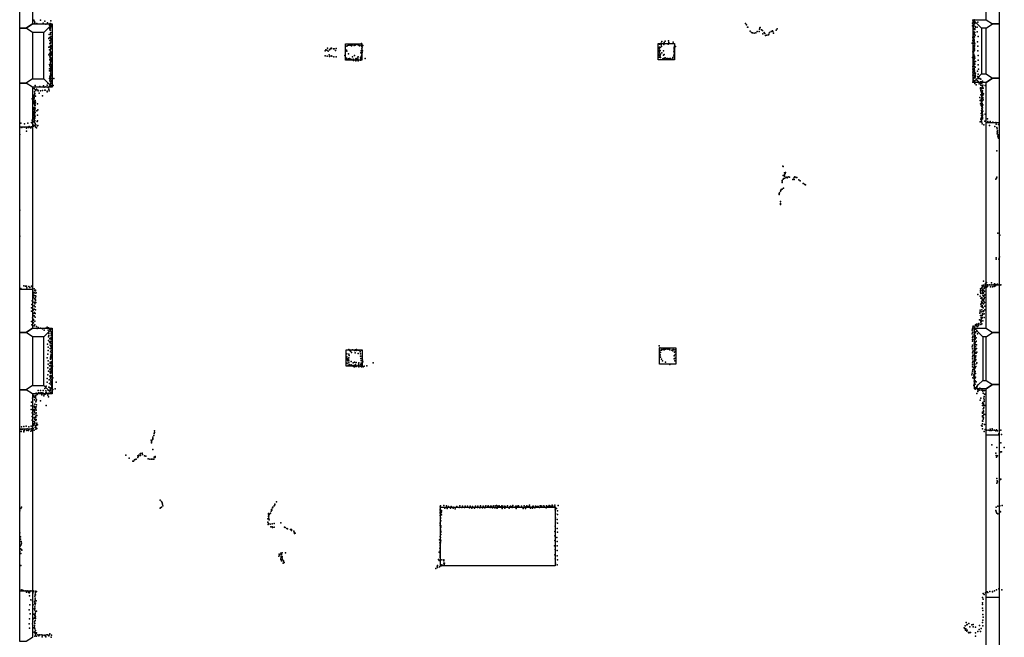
# Model space of a CAD drawing. Extents: x 897 to 41507, y -48980 to 26602.
# Tile 21 of 22: x 897 to 14818, y 9739 to 18476. Entities that reach past the tile are written whole.
import ezdxf

# ---------------------------------------------------------------- set-up
doc = ezdxf.new("R2010")
doc.units = 0
for name, color, linetype in [('P', 9, 'continuous'), ('ROOMS', 1, 'continuous'), ('WALLS', 3, 'continuous'), ('WINDOWS', 6, 'continuous')]:
    doc.layers.add(name, color=color, linetype=linetype)

msp = doc.modelspace()

# ---------------------------------------------------------------- linework, layer by layer
at = {"layer": 'P'}
for p in [(1098, 18470), (1100, 18417), (1104, 18451), (1110, 18432), (1137, 18421), (1193, 18470), (1227, 18429), (1252, 18455), (1267, 18412), (1292, 18431), (1292, 18417), (1320, 18400), (1328, 18423), (1333, 18405), (1335, 18462), (1337, 18417), (1338, 18388), (11160, 18422), (11175, 18403), (14368, 18428), (14370, 18388), (14373, 18468), (14384, 18387), (14385, 18444), (14385, 18403), (14386, 18452), (14389, 18436), (14389, 18396), (14391, 18438), (14393, 18458), (14394, 18475), (14396, 18427), (14399, 18444), (14402, 18420), (14404, 18380), (14442, 18443), (1307, 18362), (1315, 18268), (1322, 18343), (1327, 18364), (1329, 18326), (1330, 18354), (1331, 18268), (1332, 18284), (1333, 18354), (1333, 18329), (1334, 18288), (1335, 18373), (1337, 18296), (1341, 18238), (11187, 18370), (11192, 18372), (11225, 18313), (11244, 18296), (11256, 18289), (11280, 18286), (11304, 18289), (11326, 18309), (11351, 18309), (11355, 18343), (11361, 18363), (11368, 18364), (11385, 18331), (11398, 18321), (11403, 18275), (11421, 18297), (11433, 18279), (11442, 18252), (11460, 18258), (11483, 18261), (11489, 18273), (11497, 18294), (11522, 18309), (11542, 18320), (11547, 18307), (11555, 18284), (11593, 18328), (11607, 18347), (14377, 18265), (14379, 18316), (14380, 18372), (14383, 18354), (14384, 18356), (14385, 18260), (14386, 18340), (14386, 18308), (14387, 18308), (14388, 18293), (14391, 18278), (14391, 18274), (14401, 18348), (14401, 18338), (14403, 18297), (14406, 18256), (14411, 18368), (14435, 18369), (14436, 18302), (14448, 18240), (1308, 18208), (1319, 18226), (1321, 18182), (1321, 18137), (1326, 18133), (1327, 18099), (1332, 18107), (1333, 18148), (1334, 18229), (1337, 18150), (1337, 18107), (1338, 18190), (1338, 18171), (1339, 18211), (1341, 18194), (1347, 18113), (5520, 18103), (5527, 18107), (5547, 18114), (5555, 18114), (5576, 18118), (5590, 18108), (5596, 18126), (5604, 18121), (5626, 18110), (5633, 18120), (5641, 18117), (5662, 18124), (5684, 18119), (5693, 18118), (5703, 18107), (5727, 18110), (5729, 18141), (5746, 18112), (9945, 18130), (9967, 18145), (9968, 18122), (9970, 18099), (9976, 18166), (10003, 18126), (10009, 18153), (10025, 18172), (10065, 18129), (10072, 18179), (10077, 18154), (10137, 18157), (10155, 18100), (14364, 18145), (14372, 18230), (14372, 18225), (14374, 18184), (14377, 18134), (14378, 18102), (14380, 18100), (14384, 18171), (14384, 18107), (14388, 18234), (14389, 18215), (14392, 18232), (14392, 18192), (14392, 18170), (14394, 18186), (14394, 18177), (14395, 18110), (14396, 18233), (14397, 18151), (14398, 18141), (14401, 18134), (14438, 18165), (14445, 18103), (1310, 18089), (1311, 17978), (1318, 17993), (1320, 18048), (1321, 18004), (1322, 17960), (1324, 18091), (1328, 17961), (1329, 18045), (1333, 18026), (1333, 18006), (1334, 18076), (1335, 17985), (1336, 18062), (1336, 18003), (1338, 17973), (1339, 18069), (1340, 18017), (1340, 17998), (1340, 17978), (1345, 18093), (5214, 17966), (5216, 18034), (5225, 18048), (5239, 18046), (5245, 17962), (5248, 18075), (5260, 18029), (5272, 17981), (5276, 18048), (5291, 18069), (5298, 18066), (5299, 17965), (5306, 18074), (5309, 17961), (5335, 18065), (5342, 18065), (5364, 18042), (5371, 18069), (5495, 17970), (5519, 18047), (5524, 18032), (5547, 17995), (5629, 17969), (5722, 18009), (5726, 18034), (5728, 17963), (5735, 18096), (5736, 18063), (5736, 17987), (5741, 18087), (5741, 18012), (5743, 18036), (9924, 17995), (9926, 18017), (9929, 18084), (9935, 17975), (9940, 18064), (9942, 18032), (9943, 18040), (9943, 18017), (9944, 18086), (9946, 17993), (9950, 18084), (9950, 18038), (9953, 17967), (9956, 17989), (9974, 18005), (9998, 18034), (9999, 17976), (10010, 17983), (10145, 18032), (10146, 17974), (10148, 18067), (10149, 18057), (10151, 18007), (10151, 17980), (10152, 18083), (10170, 18097), (14374, 18021), (14383, 18030), (14383, 18017), (14384, 17987), (14385, 17969), (14387, 18062), (14387, 17973), (14388, 17972), (14389, 18071), (14389, 17988), (14390, 18094), (14392, 18034), (14393, 18053), (14393, 18049), (14396, 18094), (14396, 17961), (14397, 18043), (14398, 18064), (14445, 18035), (14447, 17969), (1320, 17844), (1323, 17915), (1325, 17825), (1327, 17940), (1328, 17920), (1328, 17911), (1328, 17899), (1330, 17870), (1331, 17853), (1336, 17898), (1337, 17881), (1338, 17937), (1343, 17841), (1344, 17917), (1344, 17842), (1346, 17929), (1347, 17835), (1348, 17884), (5275, 17955), (5339, 17950), (5371, 17951), (5517, 17934), (5524, 17916), (5547, 17924), (5560, 17928), (5578, 17918), (5586, 17908), (5603, 17952), (5611, 17919), (5616, 17900), (5643, 17918), (5647, 17896), (5654, 17929), (5674, 17915), (5678, 17946), (5679, 17924), (5680, 17895), (5681, 17950), (5715, 17935), (5715, 17903), (5720, 17946), (5722, 17919), (5727, 17936), (5782, 17928), (9937, 17944), (9958, 17941), (9988, 17924), (10010, 17934), (10010, 17928), (10021, 17936), (10035, 17929), (10055, 17914), (10056, 17929), (10080, 17928), (10097, 17925), (10101, 17922), (10132, 17942), (10132, 17933), (10148, 17955), (14370, 17940), (14379, 17913), (14381, 17899), (14384, 17902), (14384, 17870), (14384, 17825), (14385, 17885), (14386, 17837), (14387, 17948), (14390, 17930), (14393, 17859), (14393, 17845), (14394, 17906), (14394, 17864), (14395, 17855), (14398, 17947), (14401, 17846), (14402, 17931), (14411, 17886), (14448, 17904), (14448, 17838), (1317, 17754), (1320, 17783), (1327, 17683), (1330, 17710), (1331, 17815), (1333, 17797), (1333, 17754), (1334, 17774), (1335, 17735), (1336, 17708), (1338, 17690), (1339, 17797), (1339, 17778), (1339, 17732), (1340, 17682), (1341, 17780), (1341, 17755), (1344, 17812), (1347, 17706), (1348, 17773), (14372, 17816), (14373, 17775), (14374, 17733), (14375, 17692), (14385, 17772), (14386, 17715), (14386, 17687), (14391, 17783), (14392, 17775), (14392, 17745), (14394, 17787), (14394, 17768), (14395, 17816), (14396, 17763), (14398, 17740), (14406, 17803), (14407, 17695), (14408, 17719), (14411, 17721), (14439, 17747), (14447, 17706), (14455, 17775), (1117, 17546), (1287, 17548), (1296, 17580), (1320, 17643), (1323, 17667), (1323, 17613), (1327, 17623), (1327, 17548), (1328, 17562), (1330, 17659), (1332, 17663), (1333, 17596), (1335, 17642), (1336, 17649), (1336, 17604), (1336, 17547), (1337, 17573), (1342, 17579), (1344, 17572), (1349, 17620), (1371, 17545), (1380, 17643), (14374, 17593), (14378, 17657), (14380, 17610), (14384, 17645), (14386, 17618), (14386, 17606), (14387, 17648), (14392, 17612), (14401, 17670), (14402, 17572), (14405, 17594), (14406, 17654), (14409, 17677), (14422, 17556), (14425, 17632), (14436, 17618), (14442, 17674), (14448, 17603), (14457, 17645), (14461, 17570), (14472, 17642), (14477, 17591), (14482, 17597), (14484, 17567), (14485, 17576), (14486, 17552), (14487, 17636), (14489, 17597), (14497, 17583), (14501, 17580), (14504, 17542), (14511, 17605), (14515, 17551), (14549, 17547), (1088, 17407), (1102, 17502), (1105, 17457), (1105, 17412), (1109, 17434), (1117, 17483), (1126, 17473), (1135, 17491), (1154, 17480), (1158, 17469), (1174, 17436), (1182, 17530), (1189, 17472), (1220, 17473), (1235, 17540), (1245, 17521), (1250, 17479), (1251, 17481), (1258, 17477), (1266, 17528), (1284, 17466), (1284, 17455), (1301, 17519), (1309, 17490), (1311, 17493), (1314, 17471), (1317, 17537), (1326, 17530), (1327, 17525), (14482, 17511), (14482, 17499), (14484, 17414), (14487, 17476), (14492, 17454), (14495, 17498), (14499, 17443), (14499, 17428), (14504, 17505), (14506, 17462), (14507, 17518), (14507, 17454), (14507, 17419), (14508, 17442), (14509, 17472), (14510, 17523), (14511, 17527), (14513, 17409), (14518, 17509), (14522, 17425), (1075, 17357), (1086, 17341), (1091, 17295), (1093, 17350), (1093, 17320), (1096, 17395), (1097, 17350), (1098, 17378), (1101, 17306), (1102, 17374), (1103, 17368), (1105, 17323), (1106, 17278), (1107, 17279), (1108, 17308), (1109, 17266), (1114, 17332), (1116, 17288), (1117, 17263), (1120, 17394), (1121, 17311), (1149, 17284), (1221, 17397), (14473, 17375), (14477, 17331), (14480, 17287), (14489, 17344), (14494, 17337), (14496, 17317), (14496, 17303), (14497, 17359), (14498, 17384), (14500, 17401), (14500, 17276), (14501, 17315), (14502, 17323), (14504, 17292), (14507, 17373), (14508, 17263), (14512, 17333), (14513, 17375), (14514, 17355), (14514, 17270), (14521, 17340), (1089, 17236), (1092, 17150), (1094, 17173), (1096, 17127), (1097, 17216), (1099, 17200), (1105, 17131), (1107, 17233), (1107, 17194), (1107, 17125), (1108, 17189), (1108, 17157), (1108, 17143), (1109, 17260), (1109, 17170), (1110, 17233), (1110, 17185), (1115, 17162), (1116, 17213), (1137, 17186), (1148, 17126), (1152, 17199), (14492, 17261), (14492, 17151), (14496, 17192), (14498, 17165), (14500, 17250), (14500, 17220), (14500, 17195), (14502, 17179), (14503, 17248), (14503, 17206), (14503, 17162), (14504, 17234), (14508, 17141), (14508, 17137), (14510, 17228), (14513, 17184), (14548, 17139), (913, 17010), (964, 17001), (1014, 17010), (1064, 17020), (1071, 17054), (1077, 17009), (1081, 17036), (1084, 17065), (1084, 17039), (1084, 16991), (1090, 17079), (1092, 17031), (1096, 16986), (1097, 17099), (1099, 17103), (1102, 17035), (1104, 17053), (1104, 17028), (1106, 17080), (1106, 17039), (1109, 17083), (1110, 17103), (1111, 17051), (1114, 17008), (1117, 17111), (1126, 16991), (1144, 17034), (1149, 17047), (14476, 17031), (14485, 17071), (14491, 17081), (14493, 17036), (14494, 17054), (14496, 17087), (14497, 17123), (14500, 17096), (14501, 17069), (14501, 17027), (14504, 17003), (14508, 17119), (14509, 17097), (14509, 17087), (14509, 17075), (14529, 16990), (14543, 17039), (14582, 17072), (14584, 17034), (14618, 17035), (14658, 17028), (14699, 17023), (14703, 16999), (14736, 16994), (897, 16854), (901, 16948), (929, 16953), (958, 16957), (989, 16956), (991, 16901), (994, 16941), (1021, 16950), (1032, 16966), (1051, 16946), (1052, 16945), (1064, 16961), (1077, 16957), (1090, 16970), (1109, 16979), (1122, 16962), (1127, 16955), (1135, 16944), (1148, 16975), (1151, 16981), (14607, 16977), (14686, 16964), (14710, 16950), (14716, 16891), (14718, 16861), (14719, 16934), (14721, 16876), (14722, 16905), (14732, 16845), (14727, 16830), (14733, 16815), (14735, 16800), (14714, 16623), (11688, 16405), (11689, 16397), (11711, 16308), (11721, 16302), (11723, 16313), (11675, 16200), (11676, 16181), (11677, 16171), (11690, 16218), (11693, 16272), (11703, 16231), (11708, 16262), (11712, 16283), (11714, 16234), (11732, 16250), (11747, 16239), (11760, 16252), (11783, 16248), (11829, 16213), (11839, 16218), (11847, 16214), (11849, 16243), (11854, 16255), (11877, 16245), (11884, 16243), (11913, 16212), (11930, 16196), (11972, 16158), (11981, 16161), (14699, 16219), (14708, 16233), (14711, 16247), (11634, 16018), (11640, 16028), (11654, 16050), (11659, 16060), (11663, 16074), (11678, 16079), (11698, 16095), (12000, 16145), (12008, 16142), (11635, 16004), (11653, 15902), (11655, 15875), (898, 15782), (11653, 15863), (14728, 15458), (899, 15414), (14755, 15428), (14701, 15086), (14703, 15105), (14741, 15087), (14746, 15104), (14751, 15121), (14525, 14777), (14568, 14759), (913, 14675), (954, 14709), (977, 14705), (991, 14707), (998, 14685), (1026, 14703), (1038, 14686), (1065, 14704), (1077, 14688), (1082, 14641), (1100, 14670), (1113, 14646), (1121, 14651), (1121, 14640), (14481, 14669), (14481, 14647), (14481, 14626), (14483, 14620), (14497, 14679), (14506, 14717), (14506, 14694), (14506, 14651), (14509, 14712), (14510, 14627), (14511, 14665), (14511, 14664), (14520, 14651), (14525, 14721), (14527, 14708), (14532, 14672), (14535, 14693), (14538, 14636), (14546, 14690), (14549, 14726), (14551, 14745), (14556, 14712), (14558, 14744), (14558, 14684), (14567, 14691), (14581, 14724), (14582, 14701), (14609, 14726), (14621, 14696), (14635, 14754), (14642, 14724), (14653, 14695), (14668, 14727), (14675, 14702), (14679, 14741), (14695, 14709), (14696, 14730), (14720, 14736), (14749, 14717), (14767, 14725), (1075, 14497), (1086, 14617), (1086, 14547), (1089, 14595), (1095, 14571), (1102, 14615), (1105, 14574), (1106, 14526), (1108, 14532), (1117, 14606), (1118, 14539), (1118, 14505), (1121, 14568), (1122, 14515), (1126, 14566), (1128, 14614), (14445, 14588), (14479, 14563), (14484, 14604), (14488, 14536), (14495, 14485), (14502, 14546), (14503, 14501), (14506, 14521), (14511, 14605), (14514, 14581), (14518, 14508), (14521, 14521), (14522, 14606), (14523, 14616), (14523, 14563), (14527, 14570), (14530, 14496), (14533, 14527), (14539, 14544), (14543, 14583), (1065, 14399), (1065, 14352), (1070, 14448), (1089, 14369), (1100, 14430), (1100, 14429), (1100, 14382), (1101, 14478), (1112, 14456), (1117, 14476), (1117, 14414), (1121, 14371), (1124, 14473), (14476, 14367), (14476, 14344), (14484, 14451), (14489, 14423), (14495, 14463), (14498, 14370), (14500, 14343), (14504, 14432), (14505, 14410), (14510, 14420), (14512, 14472), (14518, 14402), (14523, 14456), (14523, 14350), (14526, 14356), (14538, 14476), (14543, 14425), (14543, 14372), (1064, 14208), (1077, 14259), (1088, 14221), (1090, 14236), (1091, 14322), (1098, 14286), (1102, 14288), (1106, 14336), (1110, 14209), (1115, 14267), (1117, 14318), (14467, 14230), (14472, 14324), (14482, 14292), (14488, 14216), (14489, 14262), (14489, 14239), (14490, 14215), (14493, 14290), (14493, 14202), (14502, 14248), (14503, 14263), (14507, 14292), (14509, 14314), (14514, 14309), (14514, 14214), (14534, 14317), (14534, 14264), (1070, 14161), (1093, 14188), (1103, 14144), (1110, 14160), (1132, 14138), (1142, 14106), (1159, 14123), (1191, 14114), (1220, 14103), (1243, 14086), (1264, 14111), (1286, 14125), (1300, 14083), (1304, 14117), (1324, 14091), (1326, 14095), (1333, 14075), (1340, 14062), (14365, 14083), (14370, 14103), (14371, 14127), (14380, 14142), (14389, 14103), (14390, 14128), (14394, 14075), (14404, 14145), (14410, 14158), (14412, 14099), (14414, 14112), (14415, 14061), (14426, 14169), (14427, 14143), (14429, 14080), (14436, 14169), (14437, 14140), (14437, 14134), (14451, 14151), (14458, 14164), (14459, 14179), (14485, 14165), (14486, 14195), (14486, 14169), (14501, 14175), (1303, 13940), (1305, 13988), (1309, 14058), (1310, 14037), (1311, 14010), (1324, 13967), (1325, 13962), (1332, 13925), (1340, 13955), (1341, 14009), (1341, 13957), (1342, 14036), (1342, 13980), (1343, 13928), (1345, 14016), (14364, 14034), (14366, 14056), (14366, 13954), (14367, 13926), (14368, 13978), (14372, 14000), (14394, 14048), (14394, 14023), (14394, 13945), (14396, 13995), (14400, 13965), (14404, 13955), (14406, 14047), (14407, 13992), (14408, 14008), (14418, 13930), (14421, 13924), (14422, 13976), (14440, 14032), (1292, 13888), (1299, 13843), (1300, 13794), (1320, 13917), (1326, 13871), (1327, 13824), (1329, 13903), (1338, 13899), (1338, 13857), (1340, 13830), (1341, 13803), (1342, 13853), (1346, 13898), (1346, 13871), (1346, 13802), (5549, 13811), (5565, 13795), (5574, 13785), (5600, 13806), (5626, 13803), (5632, 13795), (5645, 13807), (5652, 13796), (5658, 13812), (5678, 13799), (5691, 13800), (5704, 13796), (5729, 13800), (9936, 13860), (9948, 13832), (9960, 13803), (9973, 13799), (9976, 13809), (9994, 13811), (10006, 13821), (10009, 13810), (10009, 13808), (10027, 13816), (10041, 13821), (10060, 13815), (10082, 13812), (10084, 13820), (10087, 13804), (10118, 13801), (10129, 13808), (10130, 13793), (10135, 13811), (10158, 13805), (14365, 13850), (14368, 13873), (14368, 13818), (14374, 13786), (14387, 13791), (14394, 13890), (14400, 13912), (14400, 13802), (14402, 13855), (14402, 13828), (14405, 13904), (14405, 13881), (14408, 13823), (14412, 13804), (14413, 13855), (14424, 13823), (14426, 13875), (1284, 13692), (1295, 13745), (1298, 13648), (1330, 13776), (1330, 13683), (1332, 13681), (1332, 13672), (1333, 13702), (1337, 13712), (1338, 13731), (1339, 13687), (1341, 13732), (1344, 13743), (1345, 13775), (1353, 13699), (5521, 13749), (5524, 13707), (5526, 13685), (5528, 13664), (5534, 13649), (5548, 13669), (5549, 13694), (5551, 13650), (5552, 13744), (5554, 13725), (5588, 13768), (5640, 13765), (5683, 13755), (5711, 13780), (5711, 13778), (5714, 13715), (5715, 13749), (5718, 13684), (5724, 13655), (5733, 13718), (5741, 13690), (5745, 13659), (9948, 13725), (9950, 13774), (9952, 13734), (9955, 13767), (9955, 13702), (9970, 13674), (9984, 13648), (10151, 13719), (10152, 13679), (10155, 13771), (10158, 13648), (10163, 13687), (10165, 13779), (10165, 13739), (14369, 13706), (14369, 13678), (14370, 13762), (14373, 13645), (14374, 13730), (14394, 13725), (14396, 13664), (14397, 13750), (14397, 13716), (14399, 13776), (14399, 13690), (14400, 13657), (14404, 13768), (14404, 13752), (14410, 13702), (14412, 13652), (14416, 13721), (14417, 13671), (14421, 13760), (14431, 13775), (1293, 13549), (1301, 13601), (1303, 13504), (1316, 13578), (1324, 13531), (1324, 13530), (1326, 13630), (1329, 13613), (1332, 13632), (1333, 13586), (1338, 13532), (1342, 13548), (1342, 13507), (1343, 13568), (1343, 13504), (1345, 13634), (1345, 13630), (1346, 13610), (1346, 13565), (1348, 13585), (1361, 13574), (5527, 13618), (5541, 13590), (5549, 13623), (5557, 13586), (5562, 13595), (5581, 13640), (5581, 13594), (5593, 13585), (5612, 13620), (5612, 13585), (5616, 13569), (5629, 13630), (5630, 13563), (5631, 13584), (5645, 13599), (5653, 13568), (5655, 13625), (5665, 13580), (5685, 13604), (5688, 13583), (5692, 13620), (5692, 13567), (5694, 13592), (5715, 13574), (5722, 13600), (5725, 13615), (5728, 13565), (5730, 13585), (5741, 13591), (5747, 13636), (5752, 13564), (5766, 13575), (5805, 13579), (5895, 13624), (10028, 13631), (10088, 13600), (14367, 13565), (14368, 13622), (14368, 13593), (14375, 13526), (14386, 13551), (14390, 13637), (14391, 13641), (14391, 13605), (14395, 13517), (14398, 13603), (14398, 13543), (14401, 13600), (14404, 13567), (14405, 13550), (14417, 13571), (14424, 13610), (14429, 13623), (1287, 13400), (1293, 13451), (1312, 13379), (1322, 13433), (1327, 13483), (1329, 13503), (1332, 13396), (1333, 13436), (1333, 13414), (1334, 13471), (1337, 13439), (1339, 13368), (1340, 13423), (1342, 13440), (1343, 13483), (1346, 13391), (1350, 13391), (1354, 13366), (1365, 13409), (14361, 13450), (14365, 13477), (14370, 13502), (14371, 13409), (14387, 13452), (14389, 13431), (14390, 13399), (14392, 13458), (14395, 13486), (14396, 13448), (14397, 13484), (14400, 13399), (14406, 13369), (14407, 13500), (14407, 13419), (14411, 13470), (14412, 13420), (1158, 13228), (1192, 13232), (1227, 13228), (1229, 13229), (1251, 13258), (1266, 13226), (1269, 13293), (1286, 13349), (1299, 13235), (1308, 13229), (1309, 13279), (1317, 13331), (1320, 13273), (1326, 13236), (1330, 13254), (1334, 13236), (1338, 13349), (1338, 13318), (1341, 13266), (1348, 13353), (1348, 13302), (1349, 13320), (1351, 13280), (1352, 13336), (1357, 13292), (1357, 13236), (1358, 13254), (1366, 13244), (1399, 13252), (1411, 13348), (14387, 13300), (14388, 13304), (14393, 13363), (14403, 13364), (14404, 13318), (14404, 13318), (14405, 13251), (14407, 13268), (14410, 13355), (14419, 13258), (14421, 13353), (14427, 13273), (14432, 13284), (14438, 13307), (14442, 13242), (14452, 13244), (14464, 13234), (14472, 13263), (14489, 13237), (14489, 13236), (14515, 13235), (14538, 13228), (1077, 13121), (1096, 13160), (1096, 13141), (1105, 13097), (1113, 13130), (1122, 13144), (1124, 13124), (1125, 13159), (1131, 13192), (1132, 13100), (1137, 13186), (1144, 13172), (1163, 13199), (1185, 13197), (1207, 13195), (1208, 13170), (1226, 13196), (1239, 13153), (1242, 13175), (1257, 13180), (1264, 13197), (1277, 13203), (1294, 13163), (1306, 13140), (1308, 13192), (1327, 13192), (1337, 13201), (1356, 13218), (14428, 13189), (14446, 13214), (14479, 13092), (14486, 13124), (14514, 13221), (14517, 13193), (14529, 13124), (14535, 13145), (14535, 13096), (14537, 13177), (14553, 13180), (1060, 13013), (1060, 12961), (1063, 13065), (1102, 12960), (1103, 13011), (1107, 13002), (1108, 12990), (1111, 13039), (1119, 12984), (1127, 13068), (1127, 12967), (1128, 12950), (1129, 12998), (1131, 13082), (1134, 13029), (1189, 13084), (1271, 13016), (14510, 13047), (14510, 13018), (14515, 13059), (14518, 12972), (14525, 12974), (14525, 12974), (14526, 13044), (14527, 13025), (14528, 12995), (14534, 13076), (14546, 13018), (1071, 12913), (1071, 12809), (1075, 12863), (1089, 12944), (1100, 12896), (1100, 12844), (1104, 12942), (1107, 12922), (1110, 12838), (1111, 12821), (1118, 12865), (1122, 12853), (1126, 12901), (1127, 12852), (1130, 12818), (1131, 12914), (1139, 12875), (14509, 12860), (14510, 12873), (14511, 12908), (14512, 12923), (14515, 12923), (14516, 12918), (14519, 12825), (14521, 12874), (14523, 12930), (14523, 12845), (14526, 12945), (14529, 12895), (14544, 12889), (919, 12679), (921, 12716), (937, 12683), (955, 12720), (962, 12684), (964, 12670), (989, 12724), (1004, 12687), (1026, 12715), (1032, 12684), (1058, 12725), (1069, 12691), (1086, 12695), (1089, 12764), (1089, 12733), (1096, 12738), (1099, 12791), (1103, 12670), (1108, 12759), (1111, 12774), (1113, 12766), (1114, 12709), (1122, 12732), (1124, 12685), (1126, 12806), (1127, 12713), (1132, 12754), (1132, 12739), (1137, 12767), (1137, 12691), (1149, 12744), (14497, 12736), (14506, 12726), (14508, 12800), (14510, 12690), (14511, 12758), (14512, 12795), (14516, 12795), (14539, 12749), (14548, 12678), (14568, 12671), (14620, 12681), (14644, 12687), (14658, 12671), (14680, 12670), (14709, 12673), (919, 12652), (955, 12659), (955, 12645), (998, 12664), (1022, 12663), (1055, 12656), (1070, 12663), (2777, 12543), (2780, 12551), (2781, 12568), (2792, 12594), (2796, 12620), (2802, 12661), (2804, 12637), (14534, 12650), (14590, 12668), (14611, 12663), (14634, 12666), (14699, 12658), (14722, 12658), (14740, 12617), (14770, 12667), (14777, 12606), (2754, 12527), (2758, 12503), (2759, 12489), (2764, 12523), (2779, 12395), (14641, 12463), (14711, 12423), (14769, 12490), (14818, 12424), (2398, 12315), (2446, 12271), (2531, 12253), (2543, 12260), (2565, 12305), (2566, 12282), (2576, 12303), (2583, 12314), (2601, 12335), (2603, 12310), (2606, 12339), (2628, 12342), (2632, 12326), (2661, 12305), (2680, 12300), (2714, 12262), (2735, 12260), (2758, 12258), (2779, 12260), (2787, 12257), (2793, 12258), (2797, 12288), (2806, 12284), (2811, 12298), (2811, 12286), (14696, 12345), (14703, 12311), (14707, 12288), (14722, 12305), (14757, 12352), (14758, 12364), (14779, 12361), (2497, 12232), (2508, 12230), (2518, 12248), (14714, 11987), (14753, 11978), (14767, 11976), (14710, 11919), (14719, 11952), (14720, 11936), (14748, 11957), (913, 11562), (921, 11582), (2883, 11680), (2885, 11565), (2889, 11570), (2900, 11658), (2904, 11578), (2910, 11642), (2915, 11622), (2921, 11598), (4470, 11569), (4477, 11578), (4496, 11599), (4502, 11613), (4506, 11622), (4528, 11653), (6842, 11583), (6848, 11599), (6892, 11603), (6907, 11567), (6929, 11600), (6943, 11562), (6960, 11591), (6986, 11567), (6998, 11590), (7024, 11565), (7027, 11578), (7056, 11558), (7076, 11590), (7109, 11576), (7120, 11599), (7146, 11573), (7156, 11596), (7187, 11577), (7194, 11596), (7227, 11580), (7229, 11593), (7256, 11571), (7268, 11595), (7291, 11567), (7301, 11590), (7328, 11567), (7340, 11594), (7371, 11575), (7374, 11595), (7374, 11591), (7403, 11570), (7410, 11591), (7411, 11598), (7438, 11569), (7448, 11593), (7449, 11595), (7475, 11571), (7483, 11592), (7487, 11597), (7517, 11591), (7519, 11581), (7521, 11597), (7527, 11587), (7549, 11573), (7553, 11591), (7555, 11592), (7564, 11595), (7583, 11570), (7591, 11595), (7594, 11587), (7601, 11598), (7616, 11570), (7628, 11601), (7637, 11572), (7638, 11604), (7649, 11568), (7658, 11593), (7671, 11587), (7677, 11598), (7688, 11586), (7709, 11590), (7715, 11600), (7716, 11563), (7727, 11592), (7754, 11567), (7755, 11595), (7759, 11591), (7789, 11585), (7793, 11598), (7819, 11564), (7820, 11581), (7827, 11585), (7834, 11594), (7859, 11575), (7861, 11591), (7869, 11605), (7869, 11578), (7887, 11581), (7912, 11594), (7918, 11562), (7929, 11593), (7946, 11583), (7949, 11598), (7956, 11584), (7963, 11581), (7985, 11581), (7990, 11592), (7990, 11587), (8016, 11576), (8017, 11562), (8028, 11598), (8050, 11563), (8054, 11586), (8066, 11601), (8085, 11583), (8100, 11594), (8104, 11607), (8117, 11582), (8117, 11567), (8148, 11565), (8149, 11591), (8156, 11595), (8182, 11570), (8188, 11594), (8189, 11592), (8215, 11588), (8222, 11587), (8229, 11591), (8248, 11573), (8254, 11601), (8266, 11600), (8280, 11592), (8285, 11582), (8307, 11598), (8310, 11590), (8339, 11570), (8344, 11594), (8346, 11600), (8346, 11579), (8371, 11589), (8376, 11580), (8385, 11602), (8386, 11579), (8404, 11594), (8422, 11592), (8423, 11610), (8434, 11592), (8462, 11588), (8464, 11609), (8465, 11577), (8472, 11569), (8487, 11561), (8508, 11602), (14702, 11579), (14727, 11593), (14756, 11597), (14786, 11602), (897, 11528), (4413, 11447), (4414, 11470), (4416, 11490), (4419, 11425), (4420, 11459), (4427, 11480), (4445, 11494), (4450, 11522), (4455, 11545), (4461, 11543), (4464, 11539), (6841, 11538), (6841, 11493), (6841, 11462), (6844, 11553), (6844, 11508), (6847, 11433), (6848, 11418), (6856, 11501), (6859, 11531), (6859, 11515), (6860, 11472), (8468, 11543), (8471, 11490), (8472, 11431), (8502, 11529), (8503, 11478), (14697, 11534), (14702, 11515), (14714, 11497), (14728, 11484), (14750, 11530), (14762, 11513), (4403, 11369), (4406, 11415), (4411, 11336), (4413, 11350), (4423, 11399), (4436, 11340), (4449, 11303), (4465, 11303), (4468, 11344), (4470, 11294), (4494, 11347), (4497, 11296), (4590, 11359), (4639, 11298), (4650, 11290), (4673, 11278), (6842, 11358), (6842, 11322), (6843, 11343), (6846, 11293), (6849, 11298), (6850, 11388), (6852, 11314), (8470, 11309), (8471, 11370), (8494, 11279), (8498, 11407), (8499, 11352), (900, 11218), (908, 11162), (4685, 11275), (4725, 11266), (4738, 11251), (4742, 11262), (4772, 11240), (4777, 11224), (4780, 11207), (4783, 11218), (4793, 11213), (6844, 11165), (6847, 11150), (6848, 11269), (6849, 11224), (6851, 11195), (6852, 11239), (8465, 11237), (8465, 11175), (8493, 11153), (8499, 11226), (900, 11116), (905, 11027), (909, 11128), (916, 11094), (917, 11049), (924, 11072), (6830, 11116), (6837, 11001), (6839, 11073), (6840, 11031), (6844, 11046), (6847, 11120), (6847, 11076), (6852, 11105), (8460, 11034), (8464, 11108), (8496, 11095), (8498, 11033), (899, 10958), (900, 10947), (910, 10992), (912, 10925), (923, 10982), (926, 10970), (4562, 10889), (4566, 10913), (4576, 10906), (4588, 10929), (4594, 10883), (4598, 10910), (4607, 10934), (4607, 10862), (4609, 10883), (4653, 10935), (6826, 10942), (6840, 10883), (6841, 10972), (6841, 10898), (6842, 10928), (6842, 10868), (6844, 10957), (6844, 10913), (8463, 10907), (8466, 10980), (8495, 10893), (8497, 10967), (913, 10754), (4589, 10858), (4589, 10839), (4600, 10821), (4611, 10840), (4620, 10790), (4627, 10816), (4628, 10821), (4635, 10797), (6801, 10738), (6803, 10754), (6803, 10725), (6820, 10841), (6827, 10825), (6830, 10736), (6851, 10749), (6856, 10748), (6866, 10762), (6867, 10836), (6892, 10820), (6893, 10835), (6894, 10788), (6896, 10758), (6899, 10774), (6905, 10788), (8467, 10847), (8474, 10790), (8498, 10763), (8499, 10833), (6779, 10713), (899, 10413), (917, 10395), (927, 10409), (946, 10402), (972, 10396), (991, 10383), (991, 10379), (1004, 10394), (1019, 10376), (1033, 10366), (1037, 10324), (1039, 10380), (1054, 10397), (1081, 10363), (1085, 10381), (1087, 10395), (1111, 10323), (1115, 10392), (1117, 10347), (1119, 10371), (1119, 10339), (1132, 10386), (14510, 10304), (14519, 10360), (14532, 10346), (14551, 10366), (14575, 10384), (14583, 10375), (14613, 10386), (14651, 10382), (14653, 10387), (14679, 10397), (14709, 10411), (14739, 10423), (14781, 10409), (1041, 10198), (1053, 10270), (1077, 10253), (1088, 10196), (1107, 10240), (1110, 10218), (1110, 10170), (1114, 10254), (1115, 10267), (1116, 10291), (1117, 10197), (1120, 10220), (1131, 10257), (14511, 10226), (14512, 10201), (14517, 10278), (1030, 10126), (1043, 10070), (1090, 10068), (1102, 10142), (1108, 10060), (1111, 10122), (1111, 10048), (1113, 10147), (1115, 10076), (1115, 10052), (1119, 10101), (1122, 10030), (1132, 10108), (14511, 10149), (14514, 10116), (14514, 10061), (14519, 10025), (1030, 9930), (1037, 10001), (1080, 9931), (1086, 9999), (1104, 9957), (1106, 10021), (1108, 10010), (1108, 9907), (1110, 9934), (1115, 9975), (1119, 10005), (14265, 9900), (14279, 9950), (14288, 9913), (14293, 9921), (14317, 9932), (14329, 9887), (14360, 9915), (14377, 9921), (14379, 9888), (14468, 9908), (14512, 9947), (14513, 9900), (14514, 9981), (1036, 9868), (1093, 9873), (1099, 9811), (1107, 9881), (1110, 9817), (1111, 9857), (1113, 9756), (1114, 9809), (1115, 9792), (1121, 9782), (1121, 9759), (1122, 9835), (1131, 9790), (1132, 9801), (1134, 9754), (1154, 9773), (1169, 9759), (1178, 9773), (1202, 9773), (1216, 9747), (1220, 9771), (1242, 9771), (1259, 9759), (1265, 9746), (1270, 9774), (1292, 9774), (1308, 9762), (1318, 9778), (1323, 9789), (1346, 9769), (14250, 9871), (14260, 9862), (14267, 9854), (14271, 9838), (14274, 9861), (14286, 9825), (14294, 9839), (14310, 9805), (14318, 9801), (14332, 9809), (14339, 9807), (14409, 9804), (14409, 9756), (14410, 9883), (14443, 9822), (14463, 9848), (14480, 9823), (14493, 9863), (1341, 9739)]:
    msp.add_point(p, dxfattribs=at)
at = {"layer": 'ROOMS'}
for points in [[(14563.4, 9354.81), (14563.4, 13254.1), (14395.2, 13254.1), (14395.2, 14110.7), (14563.4, 14110.7), (14563.4, 17588.1), (14377.1, 17588.7), (14377.1, 18474.7), (14563.4, 18475.5), (14563.4, 18475.5), (14563.4, 21940)], [(1076.7, 21838.5), (1076.7, 18415.3), (1357.45, 18415.3), (1357.45, 17520.4), (1076.7, 17520.4), (1076.7, 14110.7), (1357.45, 14110.7), (1357.45, 13181.7), (1076.7, 13181.7), (1076.7, 9738.31)], [(1076.7, 18295.3), (1076.7, 17640.4), (1237.45, 17640.4), (1237.45, 18295.3), (1076.7, 18295.3)], [(14563.4, 17708.1), (14563.4, 18355.5), (14497.1, 18355.2), (14497.1, 17708.3), (14563.4, 17708.1)], [(1076.7, 13990.7), (1076.7, 13301.7), (1237.45, 13301.7), (1237.45, 13990.7), (1076.7, 13990.7)], [(14563.4, 13374.1), (14563.4, 13990.7), (14515.2, 13990.7), (14515.2, 13374.1), (14563.4, 13374.1)]]:
    msp.add_lwpolyline(points, dxfattribs=at)
at = {"layer": 'WALLS'}
for points in [[(14563.4, 18475.5), (14563.4, 21940), (14653.4, 22000), (14743.4, 22000), (14743.4, 18415.8), (14653.4, 18415.8)], [(1076.7, 21838.5), (1076.7, 18415.3), (986.7, 18355.3), (896.7, 18355.3), (896.7, 21898.5), (986.7, 21898.5)], [(1237.45, 18295.3), (1076.7, 18295.3), (986.7, 18355.3), (1076.7, 18415.3), (1357.45, 18415.3), (1297.45, 18355.3)], [(1237.45, 17640.4), (1237.45, 18295.3), (1297.45, 18355.3), (1357.45, 18415.3), (1357.45, 17520.4), (1297.45, 17580.4)], [(14563.4, 18355.5), (14497.1, 18355.2), (14437.1, 18414.9), (14377.1, 18474.7), (14563.4, 18475.5), (14653.4, 18415.8)], [(14497.1, 18355.2), (14497.1, 17708.3), (14437.1, 17648.5), (14377.1, 17588.7), (14377.1, 18474.7), (14437.1, 18414.9)], [(14563.4, 17708.1), (14563.4, 18355.5), (14653.4, 18415.8), (14743.4, 18415.8), (14743.4, 17647.8), (14653.4, 17647.8)], [(1076.7, 18295.3), (1076.7, 17640.4), (986.7, 17580.4), (896.7, 17580.4), (896.7, 18355.3), (986.7, 18355.3)], [(5503.21, 18134.5), (5733.21, 18134.5), (5733.21, 17904.5), (5503.21, 17904.5), (5503.21, 18134.5)], [(9923.36, 18139.7), (10153.4, 18139.7), (10153.4, 17909.7), (9923.36, 17909.7), (9923.36, 18139.7)], [(14497.1, 17708.3), (14563.4, 17708.1), (14653.4, 17647.8), (14563.4, 17588.1), (14377.1, 17588.7), (14437.1, 17648.5)], [(1076.7, 17520.4), (1076.7, 14110.7), (986.7, 14050.7), (896.7, 14050.7), (896.7, 17580.4), (986.7, 17580.4)], [(1076.7, 17640.4), (1237.45, 17640.4), (1297.45, 17580.4), (1357.45, 17520.4), (1076.7, 17520.4), (986.7, 17580.4)], [(14563.4, 14110.7), (14563.4, 17588.1), (14653.4, 17647.8), (14743.4, 17647.8), (14743.4, 14050.7), (14653.4, 14050.7)], [(1237.45, 13990.7), (1076.7, 13990.7), (986.7, 14050.7), (1076.7, 14110.7), (1357.45, 14110.7), (1297.45, 14050.7)], [(1237.45, 13301.7), (1237.45, 13990.7), (1297.45, 14050.7), (1357.45, 14110.7), (1357.45, 13181.7), (1297.45, 13241.7)], [(14563.4, 13990.7), (14515.2, 13990.7), (14455.2, 14050.7), (14395.2, 14110.7), (14563.4, 14110.7), (14653.4, 14050.7)], [(14515.2, 13990.7), (14515.2, 13374.1), (14455.2, 13314.1), (14395.2, 13254.1), (14395.2, 14110.7), (14455.2, 14050.7)], [(1076.7, 13990.7), (1076.7, 13301.7), (986.7, 13241.7), (896.7, 13241.7), (896.7, 14050.7), (986.7, 14050.7)], [(14563.4, 13374.1), (14563.4, 13990.7), (14653.4, 14050.7), (14743.4, 14050.7), (14743.4, 13314.1), (14653.4, 13314.1)], [(5510.59, 13806.3), (5740.59, 13806.3), (5740.59, 13576.3), (5510.59, 13576.3), (5510.59, 13806.3)], [(9942.47, 13832.7), (10172.5, 13832.7), (10172.5, 13602.7), (9942.47, 13602.7), (9942.47, 13832.7)], [(14515.2, 13374.1), (14563.4, 13374.1), (14653.4, 13314.1), (14563.4, 13254.1), (14395.2, 13254.1), (14455.2, 13314.1)], [(1076.7, 13181.7), (1076.7, 9738.31), (986.7, 9678.31), (896.7, 9678.31), (896.7, 13241.7), (986.7, 13241.7)], [(1076.7, 13301.7), (1237.45, 13301.7), (1297.45, 13241.7), (1357.45, 13181.7), (1076.7, 13181.7), (986.7, 13241.7)], [(14563.4, 9354.81), (14563.4, 13254.1), (14653.4, 13314.1), (14743.4, 13314.1), (14743.4, 9184.81), (14653.4, 9184.81)], [(6847.79, 11580.2), (8466.05, 11580.2), (8466.05, 10750.7), (6847.79, 10750.7), (6847.79, 11580.2)]]:
    msp.add_lwpolyline(points, dxfattribs=at)
at = {"layer": 'WINDOWS'}
for points in [[(14563.4, 14722.3), (14563.4, 17022.3), (14743.4, 17022.3), (14743.4, 14722.3), (14563.4, 14722.3)], [(1076.7, 16961), (1076.7, 14661), (896.7, 14661), (896.7, 16961), (1076.7, 16961)], [(1076.7, 12690.4), (1076.7, 10390.4), (896.7, 10390.4), (896.7, 12690.4), (1076.7, 12690.4)], [(14563.4, 10301), (14563.4, 12601), (14743.4, 12601), (14743.4, 10301), (14563.4, 10301)]]:
    msp.add_lwpolyline(points, dxfattribs=at)

doc.saveas('drawing.dxf')
